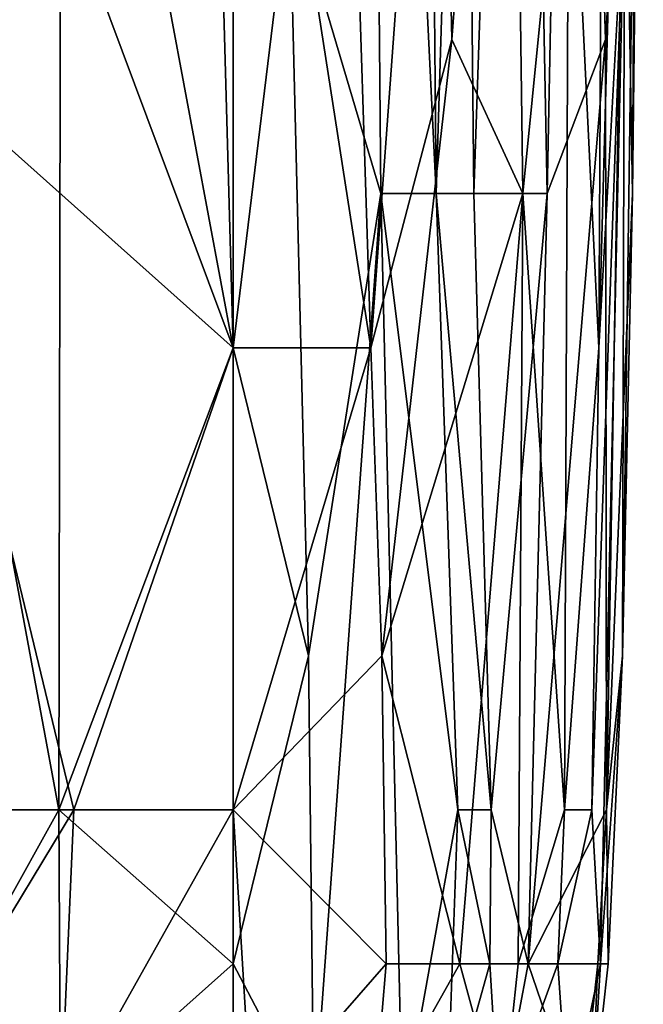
# Model space of a CAD drawing. Extents: x -1.05 to 1.05, y -0.36 to 0.36.
# Tile 165 of 226: x 0.8799 to 0.9007, y -0.3311 to -0.2982. Entities that reach past the tile are written whole.
import ezdxf

# ---------------------------------------------------------------- set-up
doc = ezdxf.new("R2010")
doc.units = 0

msp = doc.modelspace()

# ---------------------------------------------------------------- linework, layer by layer
for points in [[(0.875505, -0.298911, 0.380347), (0.881265, -0.278378, 0.376364), (0.875505, -0.252712, 0.380013)], [(0.891528, -0.257845, 0.278795), (0.893317, -0.252712, 0.28371), (0.893784, -0.304044, 0.28371)], [(0.893784, -0.304044, 0.28371), (0.893317, -0.252712, 0.28371), (0.894725, -0.273245, 0.288625)], [(0.888892, -0.293778, 0.27388), (0.891528, -0.257845, 0.278795), (0.891939, -0.304044, 0.278795)], [(0.891939, -0.304044, 0.278795), (0.891528, -0.257845, 0.278795), (0.893784, -0.304044, 0.28371)], [(0.894725, -0.273245, 0.288625), (0.896593, -0.257845, 0.298455), (0.895038, -0.304044, 0.288625)], [(0.895038, -0.304044, 0.288625), (0.896593, -0.257845, 0.298455), (0.897475, -0.304044, 0.303369)], [(0.896593, -0.257845, 0.298455), (0.898293, -0.262979, 0.308284), (0.897475, -0.304044, 0.303369)], [(0.897475, -0.304044, 0.303369), (0.898293, -0.262979, 0.308284), (0.899417, -0.298911, 0.318114)], [(0.899417, -0.298911, 0.318114), (0.898293, -0.262979, 0.308284), (0.900051, -0.288644, 0.323029)], [(0.890287, -0.268112, 0.367263), (0.886017, -0.273245, 0.372178), (0.891605, -0.309177, 0.367263)], [(0.890287, -0.268112, 0.367263), (0.891605, -0.309177, 0.367263), (0.893857, -0.278378, 0.362348)], [(0.887024, -0.309177, 0.372409), (0.886017, -0.273245, 0.372178), (0.881265, -0.278378, 0.376364)], [(0.887024, -0.309177, 0.272037), (0.881265, -0.293778, 0.269356), (0.887024, -0.273245, 0.272258)], [(0.886017, -0.273245, 0.372178), (0.887024, -0.309177, 0.372409), (0.891605, -0.309177, 0.367263)], [(0.887024, -0.309177, 0.272037), (0.887024, -0.273245, 0.272258), (0.888892, -0.293778, 0.27388)], [(0.893784, -0.304044, 0.28371), (0.894725, -0.273245, 0.288625), (0.895038, -0.304044, 0.288625)], [(0.896253, -0.273245, 0.357433), (0.893857, -0.278378, 0.362348), (0.894303, -0.298911, 0.362348)], [(0.896669, -0.304044, 0.357433), (0.896253, -0.273245, 0.357433), (0.894303, -0.298911, 0.362348)], [(0.898204, -0.288644, 0.352518), (0.896253, -0.273245, 0.357433), (0.896669, -0.304044, 0.357433)], [(0.90018, -0.273245, 0.342688), (0.89937, -0.278378, 0.347603), (0.899204, -0.309177, 0.347603)], [(0.900051, -0.293778, 0.342688), (0.90018, -0.273245, 0.342688), (0.899204, -0.309177, 0.347603)], [(0.900317, -0.304044, 0.332859), (0.90068, -0.273245, 0.332859), (0.900549, -0.278378, 0.337774)], [(0.900469, -0.278378, 0.327944), (0.90068, -0.273245, 0.332859), (0.900317, -0.304044, 0.332859)], [(0.881265, -0.278378, 0.376364), (0.875505, -0.298911, 0.380347), (0.887024, -0.309177, 0.372409)], [(0.893857, -0.278378, 0.362348), (0.891605, -0.309177, 0.367263), (0.894303, -0.298911, 0.362348)], [(0.899204, -0.309177, 0.347603), (0.89937, -0.278378, 0.347603), (0.898204, -0.288644, 0.352518)], [(0.89999, -0.319443, 0.337774), (0.900549, -0.278378, 0.337774), (0.900051, -0.293778, 0.342688)], [(0.900317, -0.304044, 0.332859), (0.900549, -0.278378, 0.337774), (0.89999, -0.319443, 0.337774)], [(0.900051, -0.288644, 0.323029), (0.900469, -0.278378, 0.327944), (0.900317, -0.304044, 0.332859)], [(0.898058, -0.324576, 0.352518), (0.898204, -0.288644, 0.352518), (0.896669, -0.304044, 0.357433)], [(0.898204, -0.288644, 0.352518), (0.898058, -0.324576, 0.352518), (0.899204, -0.309177, 0.347603)], [(0.899417, -0.298911, 0.318114), (0.900051, -0.288644, 0.323029), (0.899454, -0.324576, 0.323029)], [(0.899454, -0.324576, 0.323029), (0.900051, -0.288644, 0.323029), (0.900317, -0.304044, 0.332859)], [(0.881265, -0.293778, 0.269356), (0.881217, -0.324576, 0.268965), (0.875505, -0.293778, 0.26753)], [(0.875505, -0.324576, 0.267241), (0.875505, -0.293778, 0.26753), (0.881217, -0.324576, 0.268965)], [(0.881217, -0.324576, 0.268965), (0.881265, -0.293778, 0.269356), (0.887024, -0.309177, 0.272037)], [(0.889529, -0.319443, 0.27388), (0.887024, -0.309177, 0.272037), (0.888892, -0.293778, 0.27388)], [(0.889529, -0.319443, 0.27388), (0.888892, -0.293778, 0.27388), (0.891939, -0.304044, 0.278795)], [(0.900051, -0.293778, 0.342688), (0.899204, -0.309177, 0.347603), (0.898969, -0.324576, 0.347603)], [(0.899255, -0.32971, 0.342688), (0.900051, -0.293778, 0.342688), (0.898969, -0.324576, 0.347603)], [(0.89999, -0.319443, 0.337774), (0.900051, -0.293778, 0.342688), (0.899255, -0.32971, 0.342688)], [(0.875505, -0.324576, 0.380463), (0.881714, -0.324576, 0.377093), (0.875505, -0.298911, 0.380347)], [(0.875505, -0.298911, 0.380347), (0.881714, -0.324576, 0.377093), (0.887024, -0.309177, 0.372409)], [(0.891605, -0.309177, 0.367263), (0.891971, -0.319443, 0.367263), (0.894303, -0.298911, 0.362348)], [(0.891971, -0.319443, 0.367263), (0.896669, -0.304044, 0.357433), (0.894303, -0.298911, 0.362348)], [(0.899417, -0.298911, 0.318114), (0.899454, -0.324576, 0.323029), (0.896842, -0.32971, 0.298455)], [(0.897475, -0.304044, 0.303369), (0.899417, -0.298911, 0.318114), (0.896842, -0.32971, 0.298455)], [(0.889709, -0.334843, 0.27388), (0.889529, -0.319443, 0.27388), (0.891939, -0.304044, 0.278795)], [(0.892662, -0.334843, 0.278795), (0.889709, -0.334843, 0.27388), (0.891939, -0.304044, 0.278795)], [(0.892662, -0.334843, 0.278795), (0.891939, -0.304044, 0.278795), (0.894501, -0.324576, 0.28371)], [(0.894501, -0.324576, 0.28371), (0.891939, -0.304044, 0.278795), (0.893784, -0.304044, 0.28371)], [(0.894567, -0.32971, 0.362348), (0.896669, -0.304044, 0.357433), (0.891971, -0.319443, 0.367263)], [(0.894501, -0.324576, 0.28371), (0.893784, -0.304044, 0.28371), (0.895608, -0.324576, 0.288625)], [(0.893784, -0.304044, 0.28371), (0.895038, -0.304044, 0.288625), (0.895608, -0.324576, 0.288625)], [(0.896514, -0.32971, 0.357433), (0.896669, -0.304044, 0.357433), (0.894567, -0.32971, 0.362348)], [(0.895608, -0.324576, 0.288625), (0.895038, -0.304044, 0.288625), (0.897475, -0.304044, 0.303369)], [(0.895608, -0.324576, 0.288625), (0.897475, -0.304044, 0.303369), (0.896842, -0.32971, 0.298455)], [(0.898058, -0.324576, 0.352518), (0.896669, -0.304044, 0.357433), (0.896514, -0.32971, 0.357433)], [(0.899454, -0.324576, 0.323029), (0.900317, -0.304044, 0.332859), (0.89999, -0.319443, 0.337774)], [(0.887024, -0.32971, 0.271687), (0.881217, -0.324576, 0.268965), (0.887024, -0.309177, 0.272037)], [(0.887024, -0.324576, 0.373042), (0.887024, -0.309177, 0.372409), (0.881714, -0.324576, 0.377093)], [(0.891971, -0.319443, 0.367263), (0.891605, -0.309177, 0.367263), (0.887024, -0.324576, 0.373042)], [(0.887024, -0.324576, 0.373042), (0.891605, -0.309177, 0.367263), (0.887024, -0.309177, 0.372409)], [(0.887024, -0.32971, 0.271687), (0.887024, -0.309177, 0.272037), (0.889529, -0.319443, 0.27388)], [(0.899204, -0.309177, 0.347603), (0.898058, -0.324576, 0.352518), (0.898969, -0.324576, 0.347603)], [(0.892117, -0.32971, 0.367263), (0.891971, -0.319443, 0.367263), (0.887024, -0.324576, 0.373042)], [(0.889709, -0.334843, 0.27388), (0.887024, -0.32971, 0.271687), (0.889529, -0.319443, 0.27388)], [(0.892117, -0.32971, 0.367263), (0.894567, -0.32971, 0.362348), (0.891971, -0.319443, 0.367263)], [(0.89951, -0.32971, 0.337774), (0.89999, -0.319443, 0.337774), (0.899255, -0.32971, 0.342688)], [(0.899454, -0.324576, 0.323029), (0.89999, -0.319443, 0.337774), (0.89951, -0.32971, 0.337774)], [(0.875505, -0.334843, 0.379545), (0.881714, -0.324576, 0.377093), (0.875505, -0.324576, 0.380463)], [(0.881265, -0.334843, 0.376908), (0.881714, -0.324576, 0.377093), (0.875505, -0.334843, 0.379545)], [(0.881265, -0.334843, 0.269207), (0.875505, -0.334843, 0.26769), (0.881217, -0.324576, 0.268965)], [(0.875505, -0.334843, 0.26769), (0.875505, -0.324576, 0.267241), (0.881217, -0.324576, 0.268965)], [(0.881265, -0.334843, 0.269207), (0.881217, -0.324576, 0.268965), (0.887024, -0.32971, 0.271687)], [(0.881265, -0.334843, 0.376908), (0.887644, -0.334843, 0.372178), (0.887024, -0.324576, 0.373042)], [(0.881265, -0.334843, 0.376908), (0.887024, -0.324576, 0.373042), (0.881714, -0.324576, 0.377093)], [(0.892117, -0.32971, 0.367263), (0.887024, -0.324576, 0.373042), (0.887644, -0.334843, 0.372178)], [(0.892662, -0.334843, 0.278795), (0.894501, -0.324576, 0.28371), (0.894133, -0.334843, 0.28371)], [(0.894133, -0.334843, 0.28371), (0.894501, -0.324576, 0.28371), (0.89557, -0.32971, 0.288625)], [(0.894501, -0.324576, 0.28371), (0.895608, -0.324576, 0.288625), (0.89557, -0.32971, 0.288625)], [(0.89557, -0.32971, 0.288625), (0.895608, -0.324576, 0.288625), (0.896842, -0.32971, 0.298455)], [(0.897833, -0.32971, 0.352518), (0.898058, -0.324576, 0.352518), (0.896514, -0.32971, 0.357433)], [(0.899454, -0.324576, 0.323029), (0.899168, -0.32971, 0.323029), (0.896842, -0.32971, 0.298455)], [(0.897833, -0.32971, 0.352518), (0.899255, -0.32971, 0.342688), (0.898969, -0.324576, 0.347603)], [(0.898058, -0.324576, 0.352518), (0.897833, -0.32971, 0.352518), (0.898969, -0.324576, 0.347603)], [(0.899168, -0.32971, 0.323029), (0.899454, -0.324576, 0.323029), (0.89951, -0.32971, 0.337774)], [(0.887024, -0.339976, 0.272272), (0.881265, -0.334843, 0.269207), (0.887024, -0.32971, 0.271687)], [(0.887024, -0.339976, 0.272272), (0.887024, -0.32971, 0.271687), (0.889709, -0.334843, 0.27388)], [(0.891678, -0.334843, 0.367263), (0.892117, -0.32971, 0.367263), (0.887644, -0.334843, 0.372178)], [(0.891678, -0.334843, 0.367263), (0.895974, -0.334843, 0.357433), (0.894567, -0.32971, 0.362348)], [(0.892117, -0.32971, 0.367263), (0.891678, -0.334843, 0.367263), (0.894567, -0.32971, 0.362348)], [(0.894133, -0.334843, 0.28371), (0.89557, -0.32971, 0.288625), (0.895882, -0.334843, 0.29354)], [(0.896514, -0.32971, 0.357433), (0.894567, -0.32971, 0.362348), (0.895974, -0.334843, 0.357433)], [(0.89557, -0.32971, 0.288625), (0.896842, -0.32971, 0.298455), (0.895882, -0.334843, 0.29354)], [(0.895882, -0.334843, 0.29354), (0.896842, -0.32971, 0.298455), (0.898601, -0.334843, 0.323029)], [(0.897833, -0.32971, 0.352518), (0.896514, -0.32971, 0.357433), (0.895974, -0.334843, 0.357433)], [(0.89819, -0.334843, 0.347603), (0.897833, -0.32971, 0.352518), (0.895974, -0.334843, 0.357433)], [(0.896842, -0.32971, 0.298455), (0.899168, -0.32971, 0.323029), (0.898601, -0.334843, 0.323029)], [(0.897833, -0.32971, 0.352518), (0.89819, -0.334843, 0.347603), (0.899255, -0.32971, 0.342688)], [(0.899255, -0.32971, 0.342688), (0.89819, -0.334843, 0.347603), (0.898946, -0.334843, 0.337774)], [(0.898601, -0.334843, 0.323029), (0.899168, -0.32971, 0.323029), (0.898946, -0.334843, 0.337774)], [(0.89951, -0.32971, 0.337774), (0.899255, -0.32971, 0.342688), (0.898946, -0.334843, 0.337774)], [(0.899168, -0.32971, 0.323029), (0.89951, -0.32971, 0.337774), (0.898946, -0.334843, 0.337774)]]:
    msp.add_3dface(points)

doc.saveas('drawing.dxf')
